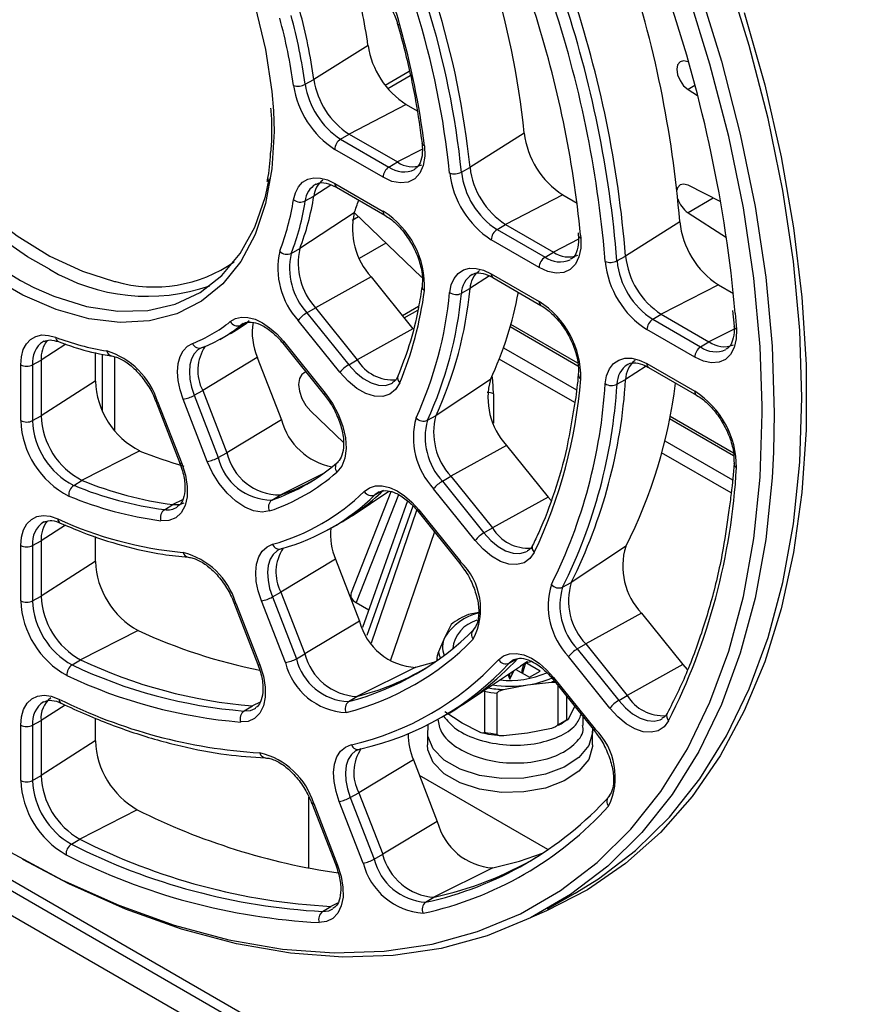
# Paper-space layout 'Sheet1' of a CAD drawing. Header units: millimetres. Extents: x -7 to 413, y -20 to 277.
# Tile 70 of 108: x 297 to 307, y 157 to 168. Entities that reach past the tile are written whole.
import ezdxf

# ---------------------------------------------------------------- set-up
doc = ezdxf.new("R2010")
doc.units = ezdxf.units.MM

psp = doc.layouts.new('Sheet1')

# ---------------------------------------------------------------- linework, layer by layer
at = {"color": 7, "linetype": 'Continuous', "lineweight": 25}
for p, q in [((266.731, 175.669), (328.165, 140.204)), ((266.533, 175.493), (327.967, 140.029)), ((301.353, 168.162), (300.709, 167.757)), ((305.156, 167.962), (305.15, 167.965)), ((301.841, 167.851), (301.557, 167.687)), ((300.607, 167.7), (300.709, 167.757)), ((305.15, 167.639), (305.263, 167.566)), ((301.806, 167.459), (301.127, 167.109)), ((301.806, 167.459), (301.934, 167.385)), ((301.027, 167.049), (301.127, 167.109)), ((301.027, 167.049), (301.6, 166.718)), ((301.127, 167.109), (301.7, 166.778)), ((303.206, 167.121), (302.562, 166.713)), ((301.53, 166.596), (300.957, 166.927)), ((301.6, 166.718), (301.7, 166.778)), ((301.905, 166.69), (301.911, 166.694)), ((302.46, 166.656), (302.562, 166.713)), ((300.957, 166.523), (301.53, 166.192)), ((300.978, 166.477), (301.551, 166.146)), ((305.538, 166.303), (305.15, 166.502)), ((300.607, 166.315), (300.709, 166.372)), ((303.663, 166.387), (302.984, 166.037)), ((303.663, 166.387), (303.833, 166.289)), ((301.187, 166.174), (300.542, 165.749)), ((301.189, 166.178), (301.992, 165.408)), ((305.15, 166.176), (305.607, 165.882)), ((302.884, 165.977), (302.984, 166.037)), ((302.884, 165.977), (303.453, 165.648)), ((302.984, 166.037), (303.553, 165.708)), ((305.052, 166.069), (304.409, 165.661)), ((303.845, 165.937), (303.848, 165.908)), ((303.848, 165.908), (303.848, 165.909)), ((300.44, 165.692), (300.542, 165.749)), ((301.251, 165.635), (301.566, 165.817)), ((303.383, 165.526), (302.814, 165.855)), ((303.453, 165.648), (303.553, 165.708)), ((304.307, 165.604), (304.409, 165.661)), ((301.389, 165.414), (300.728, 165.047)), ((301.389, 165.414), (301.885, 164.797)), ((302.814, 165.451), (303.383, 165.122)), ((302.835, 165.405), (303.404, 165.076)), ((302.46, 165.219), (302.562, 165.275)), ((305.511, 165.321), (304.832, 164.97)), ((305.511, 165.321), (305.689, 165.218)), ((300.627, 164.988), (300.728, 165.047)), ((300.728, 165.047), (301.224, 164.43)), ((301.953, 165.062), (301.761, 164.951)), ((300.627, 164.988), (301.123, 164.371)), ((304.731, 164.91), (304.832, 164.97)), ((304.832, 164.97), (305.399, 164.642)), ((305.68, 165.016), (305.696, 164.829)), ((299.815, 164.802), (299.918, 164.87)), ((299.87, 164.859), (299.841, 164.839)), ((301.018, 164.281), (300.522, 164.898)), ((303.843, 164.389), (303.047, 164.848)), ((304.731, 164.91), (305.299, 164.582)), ((299.592, 164.672), (299.693, 164.728)), ((301.885, 164.797), (301.224, 164.43)), ((305.23, 164.46), (304.662, 164.788)), ((297.509, 164.653), (297.499, 164.647)), ((299.385, 164.576), (299.36, 164.565)), ((300.34, 164.627), (300.836, 164.01)), ((300.347, 164.649), (300.843, 164.032)), ((305.299, 164.582), (305.399, 164.642)), ((298.115, 164.518), (298.115, 164.177)), ((300.038, 164.455), (299.39, 164.066)), ((300.038, 164.455), (300.325, 163.716)), ((297.23, 163.709), (297.23, 164.37)), ((297.37, 164.369), (297.472, 164.426)), ((297.37, 164.369), (297.37, 163.708)), ((297.472, 164.426), (297.472, 163.765)), ((301.123, 164.371), (301.224, 164.43)), ((304.662, 164.384), (305.23, 164.056)), ((304.683, 164.338), (305.25, 164.01)), ((300.612, 164.288), (300.589, 164.274)), ((298.115, 164.177), (297.472, 163.765)), ((302.805, 164.195), (302.159, 163.768)), ((304.307, 164.139), (304.409, 164.195)), ((299.288, 164.008), (299.39, 164.066)), ((299.288, 164.008), (299.575, 163.269)), ((299.39, 164.066), (299.677, 163.327)), ((300.836, 164.01), (300.893, 163.931)), ((298.832, 163.94), (299.118, 163.201)), ((298.854, 163.935), (299.141, 163.197)), ((299.444, 163.224), (299.158, 163.962)), ((297.37, 163.708), (297.472, 163.765)), ((300.672, 163.82), (301.059, 163.449)), ((302.057, 163.712), (302.159, 163.768)), ((305.689, 163.323), (304.937, 163.757)), ((300.325, 163.716), (299.677, 163.327)), ((302.997, 163.414), (302.336, 163.047)), ((302.997, 163.414), (303.49, 162.8)), ((298.643, 163.347), (297.959, 162.999)), ((299.575, 163.269), (299.677, 163.327)), ((288.75, 163.085), (306.322, 152.941)), ((297.859, 162.939), (297.959, 162.999)), ((302.235, 162.988), (302.336, 163.047)), ((302.235, 162.988), (302.728, 162.375)), ((302.336, 163.047), (302.829, 162.434)), ((300.209, 162.764), (300.308, 162.824)), ((301.623, 162.863), (301.151, 161.662)), ((301.162, 162.579), (301.597, 162.869)), ((301.434, 162.826), (301.536, 162.882)), ((301.484, 162.862), (301.434, 162.826)), ((302.623, 162.284), (302.13, 162.898)), ((298.936, 162.65), (299.036, 162.711)), ((301.82, 162.754), (301.285, 161.251)), ((303.49, 162.8), (302.829, 162.434)), ((303.49, 162.8), (303.525, 162.759)), ((301.948, 162.627), (302.441, 162.013)), ((301.955, 162.648), (302.448, 162.035)), ((300.876, 162.411), (300.977, 162.467)), ((302.728, 162.375), (302.829, 162.434)), ((297.37, 162.225), (297.472, 162.282)), ((297.472, 162.282), (297.472, 161.625)), ((298.115, 162.332), (298.115, 162.037)), ((297.23, 161.569), (297.23, 162.226)), ((297.37, 162.225), (297.37, 161.568)), ((300.331, 162.189), (300.288, 162.172)), ((304.41, 162.215), (303.764, 161.787)), ((298.115, 162.037), (297.472, 161.625)), ((300.966, 162.062), (300.318, 161.673)), ((300.966, 162.062), (301.251, 161.328)), ((302.441, 162.013), (302.498, 161.934)), ((303.662, 161.731), (303.764, 161.787)), ((300.217, 161.615), (300.318, 161.673)), ((300.318, 161.673), (300.603, 160.939)), ((297.37, 161.568), (297.472, 161.625)), ((299.76, 161.547), (300.045, 160.813)), ((299.783, 161.542), (300.067, 160.809)), ((300.371, 160.836), (300.086, 161.569)), ((300.217, 161.615), (300.501, 160.881)), ((301.211, 161.548), (301.36, 161.462)), ((302.666, 161.431), (302.546, 161.407)), ((304.597, 161.423), (303.936, 161.056)), ((304.597, 161.423), (305.089, 160.811)), ((301.251, 161.328), (300.603, 160.939)), ((298.624, 161.216), (297.941, 160.867)), ((302.34, 161.289), (302.264, 161.136)), ((302.264, 161.136), (302.188, 160.961)), ((303.835, 160.997), (303.936, 161.056)), ((303.835, 160.997), (304.327, 160.385)), ((303.936, 161.056), (304.428, 160.445)), ((297.841, 160.807), (297.941, 160.867)), ((300.501, 160.881), (300.603, 160.939)), ((302.168, 160.886), (302.168, 160.857)), ((303.028, 160.828), (303.129, 160.884)), ((303.397, 160.735), (303.225, 160.834)), ((303.229, 160.837), (303.29, 160.847)), ((304.222, 160.295), (303.73, 160.907)), ((301.92, 160.779), (301.22, 160.432)), ((302.51, 160.357), (303.162, 160.792)), ((303.037, 160.639), (303.084, 160.739)), ((303.107, 160.755), (303.27, 160.661)), ((303.181, 160.747), (303.2, 160.817)), ((303.22, 160.831), (303.184, 160.711)), ((303.27, 160.661), (303.397, 160.735)), ((305.089, 160.811), (304.428, 160.445)), ((305.089, 160.811), (305.141, 160.752)), ((303.012, 160.692), (303.037, 160.639)), ((303.037, 160.639), (303.037, 160.708)), ((303.244, 160.57), (303.528, 160.603)), ((303.548, 160.636), (304.04, 160.024)), ((303.555, 160.658), (304.047, 160.046)), ((302.734, 160.495), (302.734, 160.01)), ((302.96, 160.515), (303.244, 160.57)), ((303.603, 160.568), (303.603, 160.097)), ((301.121, 160.372), (301.22, 160.432)), ((302.885, 159.986), (302.885, 160.472)), ((303.713, 160.161), (303.713, 160.43)), ((304.327, 160.385), (304.428, 160.445)), ((297.711, 160.352), (297.712, 160.352)), ((299.88, 160.261), (299.979, 160.321)), ((300.012, 160.291), (300.02, 160.296)), ((302.471, 160.118), (302.263, 160.25)), ((303.81, 160.325), (303.733, 160.173)), ((297.37, 160.091), (297.472, 160.148)), ((297.472, 160.148), (297.472, 159.493)), ((298.115, 160.177), (298.115, 159.905)), ((302.159, 160.15), (302.261, 160.206)), ((303.907, 160.089), (303.907, 160.19)), ((297.23, 159.436), (297.23, 160.092)), ((297.37, 160.091), (297.37, 159.436)), ((302.057, 160.02), (302.057, 159.857)), ((302.679, 160.01), (302.471, 160.118)), ((303.528, 160.054), (303.244, 159.999)), ((304.017, 159.857), (304.017, 160.02)), ((304.04, 160.024), (304.097, 159.945)), ((298.115, 159.905), (297.472, 159.493)), ((303.244, 159.999), (302.96, 159.966)), ((301.265, 159.81), (301.209, 159.788)), ((300.132, 159.704), (300.134, 159.704)), ((301.89, 159.681), (301.242, 159.291)), ((301.89, 159.681), (302.174, 158.949)), ((297.37, 159.436), (297.472, 159.493)), ((303.487, 158.615), (301.963, 159.495)), ((301.141, 159.233), (301.242, 159.291)), ((301.141, 159.233), (301.425, 158.502)), ((301.242, 159.291), (301.526, 158.56)), ((298.613, 159.089), (297.931, 158.739)), ((300.684, 159.165), (300.968, 158.434)), ((300.707, 159.161), (300.991, 158.429)), ((301.294, 158.456), (301.01, 159.188)), ((302.174, 158.949), (301.526, 158.56)), ((297.831, 158.679), (297.931, 158.739)), ((301.425, 158.502), (301.526, 158.56)), ((302.834, 158.397), (302.135, 158.05)), ((302.036, 157.99), (302.135, 158.05)), ((303.483, 157.914), (303.811, 158.099)), ((300.812, 157.881), (300.912, 157.941))]:
    psp.add_line(p, q, dxfattribs=at)
at = {"color": 8, "linetype": 'Continuous', "lineweight": 25}
for p, q in [((301.587, 167.65), (301.852, 167.803)), ((305.232, 167.686), (305.15, 167.639)), ((300.229, 167.384), (300.236, 167.141)), ((301.997, 166.931), (301.7, 166.778)), ((300.911, 166.503), (300.709, 166.372)), ((305.45, 166.349), (305.15, 166.176)), ((301.165, 166.088), (301.239, 166.131)), ((303.849, 165.861), (303.553, 165.708)), ((303.874, 165.909), (303.877, 165.875)), ((304.167, 165.597), (304.163, 165.646)), ((302.794, 165.425), (302.562, 165.275)), ((301.781, 164.926), (301.943, 165.019)), ((305.711, 164.984), (305.725, 164.795)), ((299.841, 164.839), (299.877, 164.86)), ((303.844, 164.354), (303.039, 164.819)), ((305.696, 164.795), (305.399, 164.642)), ((297.766, 164.615), (297.472, 164.426)), ((302.96, 164.573), (303.827, 164.072)), ((298.202, 163.817), (298.202, 164.497)), ((298.343, 164.467), (298.343, 163.587)), ((303.808, 163.921), (302.91, 164.439)), ((304.653, 164.353), (304.409, 164.195)), ((302.84, 164.024), (302.84, 163.676)), ((306.032, 163.795), (306.032, 163.882)), ((305.691, 163.288), (304.931, 163.727)), ((304.873, 163.468), (305.678, 163.004)), ((305.664, 162.85), (304.837, 163.327)), ((300.814, 163.075), (300.308, 162.824)), ((301.713, 162.825), (301.211, 161.548)), ((299.149, 162.767), (299.036, 162.711)), ((301.885, 162.694), (301.337, 161.155)), ((301.394, 161.07), (301.932, 162.645)), ((297.76, 162.467), (297.472, 162.282)), ((302.14, 162.388), (301.616, 160.854)), ((303.081, 160.735), (303.081, 160.738)), ((300.07, 160.366), (299.979, 160.321)), ((297.758, 160.331), (297.472, 160.148)), ((300.651, 158.395), (300.651, 159.239)), ((300.99, 157.98), (300.912, 157.941))]:
    psp.add_line(p, q, dxfattribs=at)
at = {"color": 8, "linetype": 'Continuous', "lineweight": 25, "flags": 128}
for points in [[(297.833, 179.025), (298.473, 178.571), (299.138, 178.042), (299.792, 177.462), (300.43, 176.836), (301.051, 176.165), (301.649, 175.455), (302.222, 174.708), (302.766, 173.93), (303.279, 173.124), (303.757, 172.296), (304.199, 171.449), (304.601, 170.588), (304.961, 169.719), (305.277, 168.845), (305.547, 167.973), (305.771, 167.107), (305.946, 166.251), (306.072, 165.41), (306.148, 164.59), (306.173, 163.795), (306.164, 163.333)], [(294.033, 171.193), (294.021, 171.04), (294.021, 170.58), (294.072, 170.094), (294.173, 169.59), (294.322, 169.077), (294.518, 168.563), (294.756, 168.057), (295.034, 167.566), (295.345, 167.099), (295.686, 166.664), (296.051, 166.267), (296.433, 165.916), (296.826, 165.615), (297.225, 165.37), (297.387, 165.288)], [(297.57, 165.505), (297.309, 165.652), (296.913, 165.925), (296.525, 166.252), (296.151, 166.626), (295.798, 167.043), (295.471, 167.495), (295.176, 167.974), (294.918, 168.473), (294.701, 168.984), (294.528, 169.498), (294.402, 170.007), (294.326, 170.503), (294.301, 170.976)], [(301.703, 168.415), (301.704, 168.413), (301.709, 168.408), (301.717, 168.404), (301.729, 168.401)], [(300.236, 167.141), (300.211, 166.695), (300.136, 166.285), (300.013, 165.918), (299.843, 165.598), (299.629, 165.332), (299.374, 165.124), (299.083, 164.976), (298.759, 164.892), (298.409, 164.872), (298.038, 164.916), (297.651, 165.025), (297.255, 165.196), (296.855, 165.426), (296.496, 165.684)], [(300.347, 164.649), (300.341, 164.64), (300.339, 164.633), (300.339, 164.628), (300.34, 164.627)], [(299.36, 164.565), (299.332, 164.546), (299.289, 164.501), (299.257, 164.441), (299.238, 164.369), (299.231, 164.287), (299.238, 164.198), (299.257, 164.104), (299.288, 164.008)], [(301.123, 164.371), (301.207, 164.28), (301.296, 164.207), (301.388, 164.156), (301.477, 164.129), (301.559, 164.126), (301.631, 164.149), (301.641, 164.154)], [(300.843, 164.032), (300.838, 164.023), (300.835, 164.016), (300.835, 164.011), (300.836, 164.01)], [(298.854, 163.935), (298.844, 163.935), (298.837, 163.936), (298.832, 163.939), (298.832, 163.94)], [(296.095, 159.224), (296.384, 159.027), (297.055, 158.611), (297.726, 158.253), (298.393, 157.954), (299.052, 157.718), (299.701, 157.544), (300.335, 157.434), (300.95, 157.389), (301.543, 157.409), (302.112, 157.493), (302.652, 157.642), (303.161, 157.853), (303.636, 158.128), (304.073, 158.462), (304.472, 158.856), (304.829, 159.306), (305.143, 159.811), (305.411, 160.366), (305.633, 160.97), (305.807, 161.618), (305.932, 162.308), (306.007, 163.035), (306.032, 163.795)], [(299.141, 163.197), (299.13, 163.196), (299.123, 163.198), (299.119, 163.2), (299.118, 163.201)], [(301.948, 162.627), (301.947, 162.628), (301.947, 162.632), (301.949, 162.64), (301.955, 162.648)], [(302.728, 162.375), (302.809, 162.286), (302.896, 162.214), (302.985, 162.163), (303.073, 162.134), (303.154, 162.129), (303.226, 162.148), (303.244, 162.157)], [(300.288, 162.172), (300.274, 162.163), (300.226, 162.12), (300.191, 162.061), (300.168, 161.988), (300.16, 161.904), (300.165, 161.812), (300.184, 161.715), (300.217, 161.615)], [(302.441, 162.013), (302.44, 162.014), (302.44, 162.019), (302.442, 162.026), (302.448, 162.035)], [(299.76, 161.547), (299.761, 161.546), (299.765, 161.543), (299.772, 161.542), (299.783, 161.542)], [(300.045, 160.813), (300.045, 160.812), (300.05, 160.81), (300.057, 160.808), (300.067, 160.809)], [(303.563, 160.618), (303.557, 160.615), (303.528, 160.603)], [(303.548, 160.636), (303.548, 160.637), (303.547, 160.642), (303.55, 160.649), (303.555, 160.658)], [(304.327, 160.385), (304.407, 160.298), (304.493, 160.227), (304.581, 160.175), (304.667, 160.146), (304.748, 160.139), (304.819, 160.156), (304.842, 160.168)], [(299.88, 160.261), (299.957, 160.268), (300.012, 160.291)], [(304.04, 160.024), (304.039, 160.025), (304.039, 160.03), (304.041, 160.037), (304.047, 160.046)], [(301.209, 159.788), (301.205, 159.786), (301.155, 159.744), (301.118, 159.686), (301.094, 159.613), (301.084, 159.528), (301.089, 159.435), (301.108, 159.335), (301.141, 159.233)], [(300.707, 159.161), (300.696, 159.16), (300.689, 159.162), (300.685, 159.164), (300.684, 159.165)], [(300.991, 158.429), (300.98, 158.429), (300.973, 158.43), (300.969, 158.433), (300.968, 158.434)], [(300.812, 157.881), (300.887, 157.89), (300.936, 157.912)]]:
    psp.add_lwpolyline(points, dxfattribs=at)
at = {"color": 7, "linetype": 'Continuous', "lineweight": 25, "flags": 128}
for points in [[(306.032, 163.882), (306.007, 164.584), (305.932, 165.398), (305.807, 166.232), (305.633, 167.081), (305.411, 167.941), (305.143, 168.806), (304.829, 169.673), (304.472, 170.535), (304.073, 171.389), (303.636, 172.23), (303.161, 173.052), (302.652, 173.851), (302.112, 174.623), (301.543, 175.364), (300.95, 176.069), (300.335, 176.734), (299.701, 177.356), (299.052, 177.931), (298.393, 178.456), (297.726, 178.928), (297.697, 178.947)], [(295.994, 173.053), (296.072, 173.039), (296.459, 172.93), (296.855, 172.759), (297.255, 172.529), (297.651, 172.242), (298.038, 171.904), (298.409, 171.52), (298.759, 171.095), (299.083, 170.638), (299.374, 170.154), (299.629, 169.651), (299.843, 169.138), (300.013, 168.622), (300.136, 168.112), (300.211, 167.616), (300.229, 167.384)], [(294.536, 171.789), (294.498, 171.614), (294.448, 171.197), (294.448, 170.748), (294.498, 170.273), (294.596, 169.781), (294.742, 169.28), (294.933, 168.779), (295.166, 168.284), (295.437, 167.805), (295.741, 167.349), (296.074, 166.924), (296.43, 166.536), (296.803, 166.193), (297.187, 165.9), (297.576, 165.661), (297.964, 165.48), (298.343, 165.361), (298.357, 165.358)], [(303.811, 158.099), (304.086, 158.267), (304.527, 158.605), (304.929, 159.002), (305.289, 159.456), (305.605, 159.964), (305.876, 160.524), (306.1, 161.133), (306.275, 161.787), (306.401, 162.482), (306.476, 163.215), (306.502, 163.981), (306.476, 164.777), (306.401, 165.598), (306.275, 166.438), (306.1, 167.294), (305.876, 168.161), (305.605, 169.034)], [(305.818, 168.554), (306.06, 167.692), (306.256, 166.838), (306.404, 165.997), (306.502, 165.174), (306.552, 164.372), (306.552, 163.597), (306.502, 162.853), (306.404, 162.144), (306.256, 161.473), (306.06, 160.845), (305.818, 160.263), (305.53, 159.729), (305.198, 159.247), (304.824, 158.82), (304.41, 158.449), (303.958, 158.138), (303.471, 157.887), (303.297, 157.815)], [(305.15, 167.965), (305.098, 167.979), (305.055, 167.968), (305.027, 167.933), (305.017, 167.879), (305.027, 167.812), (305.055, 167.744), (305.098, 167.683), (305.15, 167.639)], [(302.021, 166.971), (302.026, 166.846), (302.007, 166.735), (301.967, 166.645), (301.907, 166.578), (301.829, 166.539), (301.737, 166.529), (301.636, 166.548), (301.53, 166.596)], [(297.387, 165.288), (297.621, 165.185), (298.01, 165.064), (298.384, 165.007), (298.737, 165.015), (299.064, 165.09), (299.359, 165.229), (299.618, 165.43), (299.835, 165.691), (300.008, 166.006), (300.134, 166.37), (300.18, 166.576)], [(300.468, 166.329), (300.49, 166.413), (300.526, 166.483), (300.576, 166.537), (300.637, 166.572), (300.708, 166.589), (300.787, 166.586), (300.871, 166.564), (300.957, 166.523)], [(305.15, 166.502), (305.098, 166.516), (305.055, 166.505), (305.027, 166.47), (305.019, 166.442)], [(303.877, 165.875), (303.877, 165.755), (303.856, 165.65), (303.814, 165.565), (303.753, 165.503), (303.675, 165.467), (303.585, 165.459), (303.487, 165.479), (303.383, 165.526)], [(302.321, 165.228), (302.339, 165.32), (302.373, 165.396), (302.422, 165.456), (302.484, 165.496), (302.556, 165.516), (302.637, 165.515), (302.724, 165.493), (302.814, 165.451)], [(299.717, 164.883), (299.778, 164.919), (299.849, 164.936), (299.927, 164.933), (300.011, 164.911), (300.098, 164.87), (300.184, 164.811), (300.268, 164.737), (300.347, 164.649)], [(297.23, 164.37), (297.237, 164.466), (297.26, 164.55), (297.297, 164.619), (297.347, 164.672), (297.408, 164.708), (297.48, 164.724), (297.558, 164.72), (297.642, 164.697)], [(305.725, 164.795), (305.723, 164.678), (305.699, 164.576), (305.656, 164.494), (305.595, 164.435), (305.518, 164.401), (305.429, 164.394), (305.332, 164.414), (305.23, 164.46)], [(299.158, 163.962), (299.121, 164.074), (299.099, 164.184), (299.091, 164.288), (299.099, 164.384), (299.121, 164.467), (299.158, 164.537), (299.208, 164.59), (299.27, 164.625)], [(304.167, 164.146), (304.184, 164.241), (304.217, 164.321), (304.265, 164.384), (304.327, 164.427), (304.4, 164.449), (304.482, 164.449), (304.57, 164.427), (304.662, 164.384)], [(300.615, 164.285), (300.613, 164.285), (300.567, 164.257), (300.537, 164.206), (300.527, 164.137), (300.537, 164.056), (300.567, 163.97), (300.613, 163.889), (300.672, 163.82)], [(301.729, 164.157), (301.679, 164.077), (301.611, 164.022), (301.527, 163.995), (301.43, 163.998), (301.327, 164.03), (301.22, 164.09), (301.116, 164.175), (301.018, 164.281)], [(300.843, 164.032), (300.929, 163.909), (301, 163.776), (301.052, 163.639), (301.083, 163.503), (301.091, 163.376), (301.077, 163.262), (301.04, 163.168), (300.983, 163.097)], [(306.164, 163.333), (306.148, 163.029), (306.072, 162.296), (305.946, 161.601), (305.771, 160.947), (305.547, 160.339), (305.277, 159.779), (304.961, 159.271), (304.601, 158.817), (304.199, 158.42), (303.757, 158.083), (303.279, 157.806), (302.766, 157.593), (302.222, 157.443), (301.649, 157.358), (301.051, 157.338), (300.43, 157.384), (299.792, 157.495), (299.138, 157.67), (298.473, 157.908), (297.801, 158.209), (297.255, 158.496)], [(299.141, 163.197), (299.184, 163.059), (299.205, 162.926), (299.204, 162.804), (299.18, 162.698), (299.134, 162.613), (299.069, 162.554), (298.987, 162.522), (298.893, 162.519)], [(300.184, 162.635), (300.094, 162.621), (299.994, 162.637), (299.888, 162.681), (299.782, 162.752), (299.68, 162.847), (299.587, 162.96), (299.507, 163.088), (299.444, 163.224)], [(301.308, 162.868), (301.368, 162.91), (301.44, 162.933), (301.52, 162.934), (301.606, 162.915), (301.696, 162.875), (301.786, 162.816), (301.873, 162.739), (301.955, 162.648)], [(299.036, 162.711), (299.116, 162.713), (299.169, 162.73)], [(297.23, 162.226), (297.238, 162.325), (297.262, 162.411), (297.302, 162.482), (297.356, 162.535), (297.421, 162.568), (297.497, 162.58), (297.581, 162.572), (297.669, 162.542)], [(300.086, 161.569), (300.048, 161.686), (300.026, 161.799), (300.02, 161.907), (300.03, 162.005), (300.056, 162.089), (300.097, 162.158), (300.153, 162.208), (300.22, 162.239)], [(303.325, 162.143), (303.273, 162.069), (303.204, 162.02), (303.12, 161.998), (303.025, 162.004), (302.923, 162.037), (302.819, 162.097), (302.718, 162.181), (302.623, 162.284)], [(301.92, 160.779), (302.132, 160.842), (302.161, 160.852)], [(302.9, 160.868), (302.96, 160.915), (303.031, 160.941), (303.112, 160.944), (303.2, 160.926), (303.291, 160.887), (303.383, 160.828), (303.472, 160.75), (303.555, 160.658)], [(303.083, 160.871), (303.079, 160.868), (303.028, 160.828)], [(303.244, 160.848), (303.194, 160.813), (303.162, 160.792)], [(300.067, 160.809), (300.11, 160.675), (300.131, 160.545), (300.131, 160.425), (300.11, 160.32), (300.067, 160.235), (300.006, 160.173), (299.929, 160.137), (299.839, 160.13)], [(297.23, 160.092), (297.238, 160.193), (297.264, 160.28), (297.305, 160.352), (297.36, 160.404), (297.428, 160.436), (297.507, 160.447), (297.592, 160.435), (297.683, 160.402)], [(304.919, 160.144), (304.866, 160.074), (304.796, 160.027), (304.713, 160.008), (304.618, 160.015), (304.518, 160.05), (304.416, 160.11), (304.316, 160.193), (304.222, 160.295)], [(304.015, 160.055), (304.016, 160.001), (303.971, 159.849), (303.856, 159.71), (303.681, 159.594), (303.458, 159.509), (303.203, 159.463), (302.937, 159.458), (302.677, 159.494), (302.445, 159.57), (302.256, 159.678), (302.125, 159.813), (302.062, 159.962), (302.067, 160.102)], [(301.01, 159.188), (300.972, 159.306), (300.949, 159.422), (300.944, 159.531), (300.955, 159.63), (300.983, 159.715), (301.027, 159.783), (301.085, 159.832), (301.155, 159.861)], [(304.017, 159.857), (304.016, 159.838), (303.971, 159.686), (303.856, 159.547), (303.681, 159.431), (303.458, 159.346), (303.203, 159.299), (302.937, 159.294), (302.677, 159.331), (302.445, 159.406), (302.256, 159.515), (302.125, 159.649), (302.062, 159.799), (302.057, 159.857)], [(302.834, 158.397), (303.149, 158.479), (303.424, 158.572)], [(300.991, 158.429), (301.032, 158.297), (301.054, 158.169), (301.055, 158.05), (301.035, 157.946), (300.994, 157.861), (300.935, 157.798), (300.86, 157.76), (300.773, 157.749)]]:
    psp.add_lwpolyline(points, dxfattribs=at)
at = {"color": 7, "linetype": 'Continuous', "lineweight": 25}
for centre, radius, start, end in [((291.793, 164.991), 13.303, 4.65, 18.4794), ((300.872, 168.238), 0.873, 10.7733, 80.328), ((293.345, 166.124), 9.911, 5.7706, 17.3587), ((294.902, 167.263), 6.512, 7.9365, 15.1928), ((291.084, 164.577), 13.369, 4.65, 18.4794), ((292.636, 165.71), 9.977, 5.7706, 17.3587), ((290.949, 164.517), 13.263, 4.8854, 18.4717), ((290.985, 164.52), 13.366, 4.6499, 18.4794), ((289.549, 163.529), 16.227, 5.1443, 18.6983), ((294.193, 166.848), 6.579, 7.9365, 15.1928), ((292.528, 165.657), 9.842, 5.7706, 17.3587), ((292.537, 165.653), 9.974, 5.7706, 17.3587), ((291.184, 164.682), 12.749, 5.5213, 17.7678), ((294.086, 166.796), 6.444, 7.9365, 15.1928), ((294.094, 166.792), 6.575, 7.9365, 15.1928), ((292.755, 165.82), 9.338, 7.0815, 16.0478), ((302.358, 168.313), 1.017, 188.5521, 237.0964), ((301.637, 167.896), 0.938, 188.5521, 237.0964), ((300.521, 167.861), 0.183, 253.2333, 298.041), ((301.554, 167.849), 1.098, 188.5521, 237.0964), ((301.538, 167.84), 0.942, 188.5522, 237.0963), ((301.111, 166.92), 0.154, 123.2303, 177.3468), ((304.212, 167.239), 1.013, 186.6893, 237.1548), ((301.684, 166.589), 0.154, 123.2303, 177.3468), ((301.877, 167.023), 0.302, 234.1581, 291.7146), ((303.491, 166.822), 0.935, 186.6894, 237.1548), ((300.971, 166.347), 0.264, 126.0898, 174.6101), ((302.38, 166.809), 0.172, 249.7352, 297.6592), ((303.408, 166.774), 1.094, 186.6893, 237.1548), ((303.393, 166.765), 0.939, 186.6893, 237.1548), ((297.504, 166.796), 3, 338.9578, 351.0444), ((300.549, 166.437), 0.135, 233.1622, 295.3763), ((297.683, 166.848), 3.063, 338.9578, 351.0444), ((305.333, 166.436), 0.318, 197.2217, 234.9256), ((297.583, 166.792), 3.062, 338.9578, 351.0444), ((298.659, 167.161), 2.714, 338.6636, 342.0483), ((302.018, 165.987), 0.851, 167.3486, 222.3617), ((300.974, 165.303), 1.049, 357.0961, 57.969), ((302.968, 165.848), 0.154, 123.2303, 177.3468), ((306.058, 166.17), 1.011, 185.7172, 237.1978), ((301.308, 165.577), 0.785, 167.3486, 222.3617), ((301.201, 165.517), 0.919, 167.3486, 222.3617), ((300.391, 165.803), 0.121, 223.9924, 293.9889), ((301.209, 165.52), 0.788, 167.3486, 222.3617), ((303.537, 165.519), 0.154, 123.2303, 177.3468), ((303.73, 165.954), 0.303, 234.3019, 291.5709), ((305.337, 165.754), 0.932, 185.7172, 237.1978), ((304.23, 165.752), 0.167, 247.9783, 297.4509), ((305.253, 165.706), 1.092, 185.7172, 237.1978), ((305.239, 165.697), 0.936, 185.7172, 237.1978), ((298.733, 167.442), 2.259, 239.019, 289.1591), ((302.839, 165.267), 0.276, 126.8574, 178.2567), ((297.925, 165.71), 4.658, 335.358, 354.6443), ((297.707, 165.82), 4.352, 337.5357, 352.4666), ((297.746, 165.657), 4.595, 335.358, 354.6443), ((297.825, 165.653), 4.656, 335.358, 354.6443), ((302.399, 165.345), 0.141, 236.0814, 295.8202), ((298.888, 166.023), 4.322, 334.983, 349.4378), ((302.818, 164.226), 1.059, 358.7312, 57.7681), ((300.819, 164.659), 0.381, 120.3197, 141.2308), ((298.683, 166.157), 1.641, 290.9608, 309.0499), ((298.786, 166.139), 1.674, 290.9609, 309.0498), ((298.886, 166.197), 1.676, 298.785, 309.0478), ((299.803, 164.93), 0.0983, 208.7867, 292.5094), ((300.698, 164.743), 0.72, 169.4482, 203.6366), ((304.816, 164.781), 0.154, 123.2303, 177.3468), ((298.719, 167.497), 2.999, 248.9597, 261.0486), ((297.81, 164.448), 0.339, 141.7742, 183.6725), ((299.351, 164.656), 0.0869, 201.1779, 292.7667), ((299.843, 164.303), 0.512, 145.8849, 207.6433), ((305.384, 164.453), 0.154, 123.2303, 177.3468), ((305.577, 164.889), 0.304, 234.3812, 291.4916), ((297.978, 163.657), 0.919, 17.6364, 72.6548), ((297.301, 164.507), 0.154, 242.6574, 296.7656), ((301.315, 164.042), 0.381, 120.3196, 141.2306), ((301.646, 164.681), 0.491, 210.7253, 274.785), ((304.693, 164.196), 0.283, 127.2888, 180.0538), ((299.086, 164.212), 0.971, 182.0304, 242.9044), ((303.601, 163.977), 0.826, 164.6757, 222.9746), ((297.95, 164.687), 5.947, 334.6713, 355.331), ((297.989, 164.524), 6.19, 333.4994, 356.5029), ((298.068, 164.52), 6.251, 333.4994, 356.5029), ((298.168, 164.577), 6.253, 333.4994, 356.5029), ((304.244, 164.268), 0.144, 237.6261, 296.0497), ((299.178, 164.873), 5.869, 333.0656, 352.9571), ((299.099, 164.339), 0.382, 278.7773, 299.6744), ((304.661, 163.157), 1.064, 359.6166, 57.6701), ((298.367, 163.796), 0.896, 182.0304, 242.9044), ((302.893, 163.566), 0.762, 164.6757, 222.9746), ((298.278, 163.746), 1.049, 182.0304, 242.9044), ((297.301, 163.845), 0.154, 242.6574, 296.7656), ((298.269, 163.74), 0.9, 182.0305, 242.9044), ((301.073, 163.92), 0.776, 195.1871, 258.9654), ((302.783, 163.506), 0.892, 164.6757, 222.9746), ((302.01, 163.819), 0.117, 221.4284, 293.6318), ((302.795, 163.51), 0.765, 164.6757, 222.9746), ((300.439, 167.769), 4.773, 247.8984, 254.5458), ((300.308, 163.473), 0.648, 192.9496, 270.0006), ((299.386, 163.601), 0.382, 278.7757, 299.6762), ((300.209, 163.415), 0.651, 192.9497, 270.0004), ((299.449, 164.99), 2.352, 288.8461, 311.1647), ((301.049, 163.151), 0.0856, 127.1312, 219.7103), ((299.413, 164.892), 2.385, 288.846, 311.1647), ((298.194, 163.557), 7.542, 333.0956, 356.9067), ((297.937, 162.826), 0.137, 124.4445, 185.6992), ((299.498, 166.903), 4.289, 247.5374, 262.4711), ((299.597, 166.961), 4.288, 247.5373, 262.4711), ((299.545, 165.058), 2.361, 288.8627, 299.7744), ((302.427, 162.659), 0.381, 120.3196, 141.2306), ((299.538, 164.676), 2.53, 285.6242, 314.3865), ((299.641, 164.658), 2.564, 285.6241, 314.3866), ((299.737, 164.721), 2.572, 298.8203, 314.3754), ((301.395, 162.92), 0.102, 211.0976, 292.6002), ((299.463, 166.832), 4.35, 247.5373, 262.4712), ((300.27, 162.685), 0.0997, 127.4574, 210.3055), ((299.006, 162.554), 0.119, 126.1513, 197.0313), ((297.805, 162.305), 0.334, 140.3131, 183.9453), ((299.584, 166.717), 4.594, 245.3593, 264.6492), ((301.678, 162.362), 0.772, 174.9876, 202.8652), ((302.92, 162.046), 0.381, 120.318, 141.2322), ((303.253, 162.689), 0.495, 211.0038, 274.3434), ((300.299, 162.266), 0.0835, 198.9344, 293.0394), ((297.301, 162.363), 0.154, 242.6574, 296.7656), ((298.93, 161.281), 0.892, 17.0234, 75.328), ((300.771, 161.911), 0.512, 146.6634, 207.7895), ((305.189, 161.98), 0.813, 163.2563, 223.3178), ((299.095, 162.075), 0.98, 182.2314, 241.2692), ((301.908, 161.472), 0.78, 332.6023, 46.2488), ((304.482, 161.571), 0.75, 163.2564, 223.3178), ((304.369, 161.509), 0.878, 163.2563, 223.3178), ((303.616, 161.836), 0.115, 220.1306, 293.4618), ((304.383, 161.514), 0.753, 163.2563, 223.3179), ((298.288, 161.61), 1.059, 182.2314, 241.2692), ((297.301, 161.706), 0.154, 242.6574, 296.7656), ((298.278, 161.603), 0.908, 182.2314, 241.2692), ((298.376, 161.66), 0.905, 182.2314, 241.2692), ((300.028, 161.946), 0.382, 278.7755, 299.6763), ((302.824, 160.783), 0.662, 103.8159, 147.7672), ((301.953, 161.5), 0.722, 193.7481, 267.4035), ((302.839, 160.662), 0.801, 111.4777, 128.517), ((302.751, 160.955), 0.397, 105.6867, 173.4215), ((301.311, 167.009), 6.386, 245.1124, 258.7589), ((300.302, 163.513), 3.246, 284.613, 315.3977), ((302.663, 161.167), 0.0829, 126.8895, 221.4957), ((300.266, 163.416), 3.28, 284.6131, 315.3977), ((302.513, 161.017), 0.276, 154.3651, 200.5989), ((304.028, 160.668), 0.381, 120.3198, 141.2303), ((300.457, 166.184), 5.882, 244.6724, 265.336), ((300.312, 161.213), 0.382, 278.7774, 299.6753), ((301.129, 161.021), 0.78, 193.7481, 267.4035), ((301.151, 161.04), 0.669, 193.748, 267.4037), ((301.25, 161.098), 0.666, 193.748, 267.4036), ((300.391, 163.199), 3.425, 282.8937, 317.117), ((302.482, 160.981), 0.328, 196.8372, 201.1973), ((300.584, 163.25), 3.475, 298.8514, 317.0967), ((302.988, 160.924), 0.103, 212.3015, 292.6721), ((297.92, 160.69), 0.142, 124.0916, 183.3539), ((300.358, 166.125), 5.884, 244.6725, 265.336), ((300.397, 163.586), 3.259, 284.6313, 300.1353), ((300.493, 163.182), 3.459, 282.8938, 317.117), ((303.04, 161.687), 1.064, 263.5019, 294.0231), ((300.322, 166.055), 5.945, 244.6724, 265.336), ((303.089, 161.645), 1.086, 278.2021, 294.2885), ((303.027, 161.889), 1.424, 258.1247, 264.2903), ((303.037, 161.922), 1.367, 261.2945, 278.709), ((297.774, 160.178), 0.304, 128.4265, 185.7019), ((300.444, 165.94), 6.188, 243.5003, 266.5081), ((301.183, 160.29), 0.102, 127.3708, 208.46), ((304.519, 160.056), 0.381, 120.3202, 141.23), ((304.853, 160.702), 0.497, 211.146, 274.1621), ((299.949, 160.167), 0.116, 126.4278, 199.055), ((303.244, 160.847), 0.831, 295.5796, 304.415), ((303.271, 160.746), 0.737, 297.4678, 308.9008), ((297.301, 160.229), 0.154, 242.6574, 296.7656), ((303.495, 159.478), 0.792, 333.9934, 45.8335), ((299.1, 159.945), 0.985, 182.3296, 240.3837), ((302.665, 159.995), 0.836, 180.2603, 202.1209), ((303.028, 161.336), 1.371, 255.2618, 267.1527), ((303.027, 161.404), 1.424, 258.1247, 264.2903), ((301.233, 159.885), 0.0817, 197.7751, 293.2217), ((301.693, 159.53), 0.51, 146.6365, 207.9257), ((299.866, 158.909), 0.878, 16.68, 76.7477), ((298.293, 159.48), 1.064, 182.3297, 240.3836), ((297.301, 159.573), 0.154, 242.6574, 296.7656), ((298.282, 159.473), 0.913, 182.3297, 240.3837), ((298.38, 159.53), 0.909, 182.3297, 240.3836), ((300.952, 159.565), 0.382, 278.7756, 299.6762), ((301.153, 162.039), 4.144, 282.3033, 317.7075), ((304.267, 159.185), 0.0814, 126.7295, 222.4768), ((302.129, 166.098), 7.842, 243.3617, 261.7166), ((301.117, 161.942), 4.178, 282.3033, 317.7075), ((302.885, 159.128), 0.733, 194.1634, 266.0121), ((301.314, 165.407), 7.477, 243.0965, 266.912), ((297.911, 158.56), 0.144, 123.8969, 182.0388), ((301.215, 165.349), 7.479, 243.0964, 266.912), ((301.179, 165.278), 7.54, 243.0965, 266.912), ((301.236, 158.833), 0.382, 278.7772, 299.6746), ((302.083, 158.668), 0.679, 194.1636, 266.012), ((302.182, 158.725), 0.677, 194.1633, 266.0122), ((301.246, 162.12), 4.166, 282.3299, 300.3278), ((302.062, 158.65), 0.792, 194.1635, 266.0121), ((302.099, 157.908), 0.104, 127.3046, 207.4375), ((300.88, 157.789), 0.114, 126.5687, 200.1514)]:
    psp.add_arc(centre, radius, start, end, dxfattribs=at)
at = {"color": 8, "linetype": 'Continuous', "lineweight": 25}
for centre, radius, start, end in [((302.031, 167.01), 0.0395, 193.4319, 255.5685), ((301.775, 166.957), 0.297, 233.7686, 295.8717), ((300.865, 166.292), 0.259, 120.8406, 174.9445), ((301.005, 166.517), 0.048, 172.814, 235.8749), ((301.578, 166.186), 0.0481, 172.8502, 235.8182), ((303.89, 165.916), 0.0427, 191.4207, 252.402), ((303.629, 165.891), 0.3, 234.0574, 294.1956), ((298.814, 166.952), 1.658, 253.9802, 304.8831), ((302.732, 165.212), 0.272, 122.1645, 178.5937), ((302.863, 165.445), 0.0494, 173.7635, 234.9254), ((302.054, 165.301), 0.0607, 177.8785, 237.9315), ((303.432, 165.117), 0.0494, 173.7804, 234.6788), ((305.739, 164.837), 0.0443, 190.0466, 250.7813), ((297.703, 164.7), 0.0607, 182.3348, 245.2731), ((297.669, 164.4), 0.301, 124.5951, 185.7665), ((305.476, 164.826), 0.301, 234.1279, 294.2382), ((298.324, 164.547), 0.073, 190.3017, 256.2665), ((304.586, 164.141), 0.279, 122.9986, 180.3799), ((304.71, 164.378), 0.048, 172.814, 235.8749), ((301.777, 164.213), 0.074, 160.9084, 228.8944), ((303.906, 164.253), 0.0572, 178.9955, 240.2583), ((302.772, 163.892), 0.149, 62.6072, 91.5312), ((305.277, 164.05), 0.0481, 172.8502, 235.8182), ((305.751, 163.199), 0.0554, 180.4145, 241.5287), ((298.972, 162.87), 0.222, 260.7744, 301.4799), ((297.665, 162.257), 0.297, 122.8771, 186.0996), ((297.726, 162.542), 0.0567, 179.5279, 242.1443), ((299.231, 162.161), 0.0765, 192.5289, 260.0152), ((303.377, 162.199), 0.0768, 157.9535, 227.1376), ((302.494, 161.01), 0.31, 189.1104, 203.4418), ((303.032, 161.926), 1.413, 259.6471, 267.0561), ((297.666, 160.123), 0.297, 123.5851, 186.1351), ((297.737, 160.4), 0.0546, 178.0055, 240.5809), ((304.974, 160.201), 0.0782, 156.1456, 226.2009), ((300.143, 159.782), 0.0782, 193.6454, 262.018)]:
    psp.add_arc(centre, radius, start, end, dxfattribs=at)
psp.add_ellipse((302.628, 164.145), major_axis=(-0.051, 0.571), ratio=0.360676, start_param=4.467673, end_param=4.846157, dxfattribs=at)
at = {"color": 7, "linetype": 'Continuous', "lineweight": 25}
for centre, major_axis, ratio, start_param, end_param in [((301.353, 161.629), (0.207, -0.011), 0.573368, 2.953361, 3.987015), ((302.982, 160.388), (0.097, 0.543), 0.054478, 5.314649, 5.397538), ((303.206, 160.259), (0.025, 0.583), 0.141601, 0.585556, 0.674334)]:
    psp.add_ellipse(centre, major_axis=major_axis, ratio=ratio, start_param=start_param, end_param=end_param, dxfattribs=at)
for points, knots in [([(301.627, 168.606), (301.653, 168.55), (301.682, 168.486), (301.701, 168.423), (301.703, 168.415)], [0, 0, 0, 0, 0.872841, 1, 1, 1, 1]), ([(301.703, 168.415), (301.732, 168.309), (301.816, 168.003), (301.919, 167.528), (301.97, 167.167), (301.993, 167)], [0, 0, 0, 0, 0.21983, 0.638325, 1, 1, 1, 1]), ([(300.196, 167.415), (300.201, 167.352), (300.207, 167.273), (300.207, 167.197), (300.207, 167.182)], [0, 0, 0, 0, 0.80105, 1, 1, 1, 1]), ([(300.207, 167.182), (300.207, 167.107), (300.207, 167.002), (300.195, 166.906), (300.191, 166.879)], [0, 0, 0, 0, 0.711744, 1, 1, 1, 1]), ([(301.993, 167), (301.995, 166.973), (302.002, 166.894), (301.983, 166.787), (301.947, 166.718), (301.916, 166.702), (301.906, 166.697)], [0, 0, 0, 0, 0.175919, 0.512131, 0.848084, 1, 1, 1, 1]), ([(300.191, 166.879), (300.185, 166.771), (300.178, 166.653), (300.152, 166.55), (300.15, 166.542)], [0, 0, 0, 0, 0.915771, 1, 1, 1, 1]), ([(300.734, 166.509), (300.743, 166.516), (300.772, 166.535), (300.852, 166.535), (300.935, 166.497), (300.978, 166.477)], [0, 0, 0, 0, 0.194826, 0.586817, 1, 1, 1, 1]), ([(301.551, 166.146), (301.573, 166.132), (301.638, 166.091), (301.748, 165.986), (301.863, 165.828), (301.948, 165.651), (301.995, 165.477), (302, 165.364), (301.994, 165.313), (301.993, 165.304)], [0, 0, 0, 0, 0.090234, 0.265762, 0.443185, 0.621472, 0.79899, 0.964722, 1, 1, 1, 1]), ([(303.848, 165.908), (303.85, 165.881), (303.854, 165.804), (303.83, 165.703), (303.793, 165.64), (303.761, 165.627), (303.751, 165.623)], [0, 0, 0, 0, 0.176902, 0.514962, 0.85395, 1, 1, 1, 1]), ([(302.589, 165.438), (302.594, 165.442), (302.619, 165.462), (302.686, 165.463), (302.773, 165.439), (302.824, 165.411), (302.835, 165.405)], [0, 0, 0, 0, 0.119703, 0.51708, 0.895622, 1, 1, 1, 1]), ([(301.993, 165.304), (301.98, 165.219), (301.941, 164.972), (301.851, 164.609), (301.753, 164.355), (301.707, 164.237)], [0, 0, 0, 0, 0.219896, 0.638915, 1, 1, 1, 1]), ([(303.404, 165.076), (303.426, 165.062), (303.492, 165.021), (303.601, 164.916), (303.716, 164.758), (303.801, 164.581), (303.851, 164.402), (303.849, 164.303), (303.848, 164.253)], [0, 0, 0, 0, 0.092544, 0.272568, 0.454535, 0.637388, 0.819451, 1, 1, 1, 1]), ([(299.871, 164.858), (299.874, 164.861), (299.898, 164.876), (299.957, 164.883), (300.071, 164.856), (300.199, 164.776), (300.29, 164.688), (300.334, 164.634), (300.34, 164.627)], [0, 0, 0, 0, 0.040342, 0.277304, 0.500032, 0.738278, 0.963858, 1, 1, 1, 1]), ([(305.696, 164.829), (305.697, 164.803), (305.699, 164.728), (305.673, 164.63), (305.637, 164.571), (305.606, 164.56), (305.598, 164.557)], [0, 0, 0, 0, 0.181901, 0.52957, 0.87899, 1, 1, 1, 1]), ([(297.508, 164.648), (297.529, 164.657), (297.571, 164.675), (297.642, 164.655), (297.678, 164.645)], [0, 0, 0, 0, 0.497237, 1, 1, 1, 1]), ([(297.678, 164.645), (297.747, 164.62), (297.942, 164.55), (298.152, 164.501), (298.29, 164.479), (298.308, 164.476)], [0, 0, 0, 0, 0.326524, 0.911647, 1, 1, 1, 1]), ([(298.308, 164.476), (298.327, 164.472), (298.382, 164.46), (298.492, 164.402), (298.625, 164.287), (298.699, 164.181), (298.736, 164.129)], [0, 0, 0, 0, 0.143739, 0.428842, 0.713975, 1, 1, 1, 1]), ([(304.435, 164.371), (304.439, 164.375), (304.462, 164.394), (304.525, 164.397), (304.613, 164.376), (304.668, 164.346), (304.683, 164.338)], [0, 0, 0, 0, 0.084062, 0.485121, 0.862147, 1, 1, 1, 1]), ([(301.707, 164.237), (301.7, 164.222), (301.682, 164.184), (301.655, 164.168), (301.639, 164.158)], [0, 0, 0, 0, 0.391181, 1, 1, 1, 1]), ([(303.848, 164.253), (303.838, 164.149), (303.821, 163.982), (303.791, 163.825), (303.779, 163.766)], [0, 0, 0, 0, 0.621538, 1, 1, 1, 1]), ([(298.736, 164.129), (298.736, 164.128), (298.773, 164.08), (298.803, 164.012), (298.829, 163.948), (298.832, 163.94)], [0, 0, 0, 0, 0.002338, 0.874382, 1, 1, 1, 1]), ([(305.25, 164.01), (305.273, 163.996), (305.338, 163.955), (305.448, 163.85), (305.562, 163.693), (305.647, 163.515), (305.696, 163.341), (305.696, 163.244), (305.696, 163.198)], [0, 0, 0, 0, 0.093843, 0.276394, 0.460915, 0.646334, 0.830953, 1, 1, 1, 1]), ([(300.893, 163.931), (300.894, 163.931), (300.932, 163.878), (300.992, 163.758), (301.052, 163.581), (301.069, 163.417), (301.046, 163.289), (301.011, 163.234), (300.991, 163.215), (300.988, 163.213)], [0, 0, 0, 0, 0.001193, 0.198412, 0.395725, 0.590659, 0.782248, 0.975633, 1, 1, 1, 1]), ([(303.779, 163.766), (303.758, 163.638), (303.705, 163.32), (303.57, 162.856), (303.427, 162.479), (303.33, 162.278), (303.306, 162.228)], [0, 0, 0, 0, 0.225525, 0.557206, 0.88906, 1, 1, 1, 1]), ([(299.118, 163.201), (299.129, 163.171), (299.161, 163.082), (299.184, 162.94), (299.172, 162.801), (299.134, 162.715), (299.099, 162.693), (299.085, 162.684)], [0, 0, 0, 0, 0.123565, 0.361884, 0.597054, 0.830127, 1, 1, 1, 1]), ([(305.696, 163.198), (305.687, 163.079), (305.672, 162.89), (305.644, 162.711), (305.634, 162.645)], [0, 0, 0, 0, 0.6312072, 1, 1, 1, 1]), ([(301.483, 162.86), (301.506, 162.868), (301.551, 162.885), (301.661, 162.862), (301.788, 162.79), (301.887, 162.7), (301.936, 162.641), (301.948, 162.627)], [0, 0, 0, 0, 0.233094, 0.459441, 0.701846, 0.930366, 1, 1, 1, 1]), ([(305.634, 162.645), (305.613, 162.494), (305.564, 162.124), (305.435, 161.576), (305.254, 161.001), (305.07, 160.558), (304.943, 160.312), (304.902, 160.232)], [0, 0, 0, 0, 0.1658203, 0.4051625, 0.6445632, 0.8840841, 1, 1, 1, 1]), ([(297.504, 162.503), (297.526, 162.512), (297.57, 162.53), (297.648, 162.513), (297.693, 162.494), (297.699, 162.492)], [0, 0, 0, 0, 0.46632, 0.925384, 1, 1, 1, 1]), ([(297.699, 162.492), (297.785, 162.455), (298.035, 162.349), (298.443, 162.216), (298.864, 162.122), (299.118, 162.095), (299.219, 162.085)], [0, 0, 0, 0, 0.165521, 0.479802, 0.794047, 1, 1, 1, 1]), ([(303.306, 162.228), (303.299, 162.214), (303.281, 162.182), (303.256, 162.169), (303.242, 162.162)], [0, 0, 0, 0, 0.432672, 1, 1, 1, 1]), ([(299.219, 162.085), (299.236, 162.083), (299.289, 162.075), (299.397, 162.025), (299.53, 161.915), (299.652, 161.766), (299.724, 161.636), (299.754, 161.562), (299.76, 161.547)], [0, 0, 0, 0, 0.105152, 0.315612, 0.524954, 0.734912, 0.946288, 1, 1, 1, 1]), ([(302.498, 161.934), (302.499, 161.934), (302.537, 161.882), (302.597, 161.762), (302.657, 161.584), (302.673, 161.421), (302.652, 161.291), (302.618, 161.246), (302.601, 161.224)], [0, 0, 0, 0, 0.001226, 0.203926, 0.406722, 0.607072, 0.803985, 1, 1, 1, 1]), ([(302.188, 160.961), (302.184, 160.951), (302.179, 160.938), (302.173, 160.917), (302.17, 160.904), (302.168, 160.893), (302.168, 160.888), (302.168, 160.886), (302.168, 160.886)], [0, 0, 0, 0, 0.470311, 0.631501, 0.834258, 0.912015, 0.99052, 1, 1, 1, 1]), ([(303.084, 160.868), (303.104, 160.876), (303.146, 160.894), (303.253, 160.874), (303.382, 160.805), (303.484, 160.713), (303.536, 160.65), (303.548, 160.636)], [0, 0, 0, 0, 0.217694, 0.444082, 0.686716, 0.926634, 1, 1, 1, 1]), ([(300.045, 160.813), (300.056, 160.783), (300.087, 160.694), (300.11, 160.552), (300.098, 160.413), (300.061, 160.328), (300.028, 160.307), (300.015, 160.298)], [0, 0, 0, 0, 0.125335, 0.367073, 0.605615, 0.842032, 1, 1, 1, 1]), ([(303.528, 160.603), (303.542, 160.604), (303.559, 160.605), (303.574, 160.602), (303.576, 160.601)], [0, 0, 0, 0, 0.850644, 1, 1, 1, 1]), ([(302.885, 160.472), (302.885, 160.473), (302.885, 160.475), (302.888, 160.48), (302.894, 160.488), (302.91, 160.499), (302.934, 160.508), (302.952, 160.513), (302.96, 160.515)], [0, 0, 0, 0, 0.0354668, 0.0982598, 0.1956928, 0.3674281, 0.7404872, 1, 1, 1, 1]), ([(297.502, 160.368), (297.525, 160.377), (297.569, 160.396), (297.652, 160.379), (297.701, 160.357), (297.711, 160.352)], [0, 0, 0, 0, 0.454118, 0.887247, 1, 1, 1, 1]), ([(297.711, 160.352), (297.81, 160.306), (298.099, 160.173), (298.575, 159.994), (299.13, 159.836), (299.652, 159.737), (299.98, 159.715), (300.134, 159.704)], [0, 0, 0, 0, 0.11965, 0.346913, 0.574192, 0.801352, 1, 1, 1, 1]), ([(302.181, 160.163), (302.19, 160.111), (302.211, 159.99), (302.389, 159.824), (302.663, 159.695), (302.994, 159.634), (303.331, 159.649), (303.628, 159.734), (303.827, 159.876), (303.919, 160.005), (303.9, 160.077), (303.897, 160.088)], [0, 0, 0, 0, 0.094614, 0.220659, 0.34597, 0.472176, 0.597327, 0.723678, 0.848687, 0.975167, 1, 1, 1, 1]), ([(302.248, 160.199), (302.294, 160.145), (302.392, 160.029), (302.665, 159.908), (302.993, 159.846), (303.333, 159.861), (303.623, 159.947), (303.825, 160.075), (303.864, 160.178), (303.881, 160.221)], [0, 0, 0, 0, 0.131989, 0.282617, 0.434322, 0.584757, 0.736636, 0.886901, 1, 1, 1, 1]), ([(303.733, 160.173), (303.732, 160.171), (303.729, 160.165), (303.724, 160.157), (303.719, 160.152), (303.716, 160.152), (303.714, 160.154), (303.714, 160.158), (303.713, 160.161), (303.713, 160.161)], [0, 0, 0, 0, 0.152901, 0.39868, 0.687995, 0.793888, 0.900603, 0.96774, 1, 1, 1, 1]), ([(304.902, 160.232), (304.894, 160.219), (304.877, 160.19), (304.853, 160.179), (304.84, 160.173)], [0, 0, 0, 0, 0.459495, 1, 1, 1, 1]), ([(303.603, 160.097), (303.602, 160.096), (303.602, 160.092), (303.597, 160.085), (303.586, 160.076), (303.563, 160.063), (303.542, 160.058), (303.528, 160.054)], [0, 0, 0, 0, 0.066349, 0.148527, 0.27965, 0.541416, 1, 1, 1, 1]), ([(302.734, 160.01), (302.734, 160.008), (302.733, 160.005), (302.73, 160.001), (302.723, 159.998), (302.706, 159.998), (302.69, 160.005), (302.679, 160.01)], [0, 0, 0, 0, 0.057912, 0.136285, 0.258179, 0.495085, 1, 1, 1, 1]), ([(302.96, 159.966), (302.955, 159.966), (302.944, 159.965), (302.924, 159.966), (302.905, 159.968), (302.893, 159.974), (302.888, 159.978), (302.885, 159.983), (302.885, 159.985), (302.885, 159.986)], [0, 0, 0, 0, 0.152893, 0.398031, 0.687174, 0.791478, 0.896495, 0.964257, 1, 1, 1, 1]), ([(304.097, 159.945), (304.098, 159.945), (304.136, 159.893), (304.196, 159.773), (304.256, 159.595), (304.272, 159.432), (304.251, 159.305), (304.219, 159.26), (304.204, 159.239)], [0, 0, 0, 0, 0.001245, 0.207066, 0.412984, 0.616419, 0.816364, 1, 1, 1, 1]), ([(300.134, 159.704), (300.151, 159.702), (300.202, 159.697), (300.31, 159.65), (300.443, 159.545), (300.566, 159.399), (300.644, 159.264), (300.676, 159.185), (300.684, 159.165)], [0, 0, 0, 0, 0.103095, 0.3106811, 0.5162205, 0.7221486, 0.9295481, 1, 1, 1, 1]), ([(300.968, 158.434), (300.979, 158.403), (301.01, 158.315), (301.034, 158.172), (301.022, 158.034), (300.984, 157.947), (300.949, 157.925), (300.934, 157.916)], [0, 0, 0, 0, 0.123296, 0.361097, 0.595755, 0.828321, 1, 1, 1, 1])]:
    psp.add_open_spline(points, degree=3, knots=knots, dxfattribs=at)

doc.saveas('drawing.dxf')
